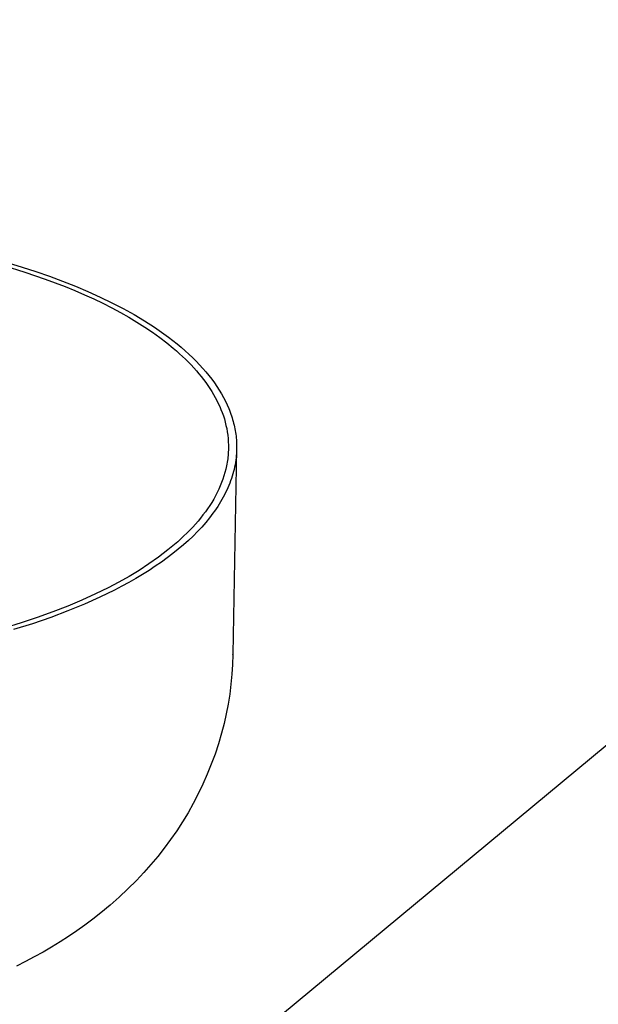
# Model space of a CAD drawing. Header units: millimetres. Extents: x 2341 to 5297, y -8656 to -6723.
# Tile 22 of 24: x 4603 to 4684, y -7174 to -7036. Entities that reach past the tile are written whole.
import ezdxf

# ---------------------------------------------------------------- set-up
doc = ezdxf.new("R2010")
doc.units = ezdxf.units.MM
doc.layers.add('Make2D$Visible$Curvas', color=7, linetype='Continuous')

msp = doc.modelspace()

# ---------------------------------------------------------------- linework, layer by layer
at = {"layer": 'Make2D$Visible$Curvas', "color": 7, "lineweight": -3, "true_color": 0xffffff}
for p, q in [((4586.34, -7219.4), (4808, -7035.56)), ((4600.35, -7070.14), (4603.28, -7071.05)), ((4600.95, -7069.76), (4602.91, -7070.35)), ((4602.91, -7070.35), (4604.84, -7070.97)), ((4603.28, -7071.05), (4606.15, -7072.03)), ((4604.84, -7070.97), (4606.73, -7071.63)), ((4606.15, -7072.03), (4608.94, -7073.09)), ((4606.73, -7071.63), (4608.59, -7072.32)), ((4608.59, -7072.32), (4610.39, -7073.03)), ((4608.94, -7073.09), (4610.31, -7073.65)), ((4610.31, -7073.65), (4611.65, -7074.23)), ((4610.39, -7073.03), (4612.15, -7073.78)), ((4612.15, -7073.78), (4613.86, -7074.55)), ((4611.65, -7074.23), (4612.96, -7074.82)), ((4612.96, -7074.82), (4614.24, -7075.44)), ((4613.86, -7074.55), (4615.51, -7075.35)), ((4614.24, -7075.44), (4615.49, -7076.07)), ((4615.49, -7076.07), (4616.71, -7076.73)), ((4615.51, -7075.35), (4617.11, -7076.18)), ((4617.11, -7076.18), (4618.64, -7077.03)), ((4616.71, -7076.73), (4617.89, -7077.39)), ((4617.89, -7077.39), (4619.04, -7078.08)), ((4618.64, -7077.03), (4620.1, -7077.91)), ((4620.1, -7077.91), (4621.5, -7078.81)), ((4619.04, -7078.08), (4620.15, -7078.78)), ((4620.15, -7078.78), (4621.21, -7079.5)), ((4621.5, -7078.81), (4622.17, -7079.26)), ((4622.17, -7079.26), (4622.83, -7079.73)), ((4621.21, -7079.5), (4622.24, -7080.24)), ((4622.24, -7080.24), (4623.22, -7080.98)), ((4622.83, -7079.73), (4623.46, -7080.19)), ((4623.46, -7080.19), (4624.08, -7080.66)), ((4624.08, -7080.66), (4624.67, -7081.14)), ((4623.22, -7080.98), (4624.15, -7081.75)), ((4624.15, -7081.75), (4624.6, -7082.13)), ((4624.6, -7082.13), (4625.04, -7082.52)), ((4624.67, -7081.14), (4625.25, -7081.62)), ((4625.25, -7081.62), (4625.81, -7082.11)), ((4625.81, -7082.11), (4626.35, -7082.59)), ((4625.04, -7082.52), (4625.46, -7082.91)), ((4625.46, -7082.91), (4625.87, -7083.31)), ((4625.87, -7083.31), (4626.27, -7083.71)), ((4626.35, -7082.59), (4626.87, -7083.09)), ((4626.87, -7083.09), (4627.36, -7083.58)), ((4627.36, -7083.58), (4627.84, -7084.08)), ((4626.27, -7083.71), (4626.66, -7084.11)), ((4626.66, -7084.11), (4627.03, -7084.51)), ((4627.03, -7084.51), (4627.39, -7084.92)), ((4627.39, -7084.92), (4627.74, -7085.33)), ((4627.84, -7084.08), (4628.3, -7084.58)), ((4628.3, -7084.58), (4628.73, -7085.08)), ((4627.74, -7085.33), (4628.08, -7085.74)), ((4628.08, -7085.74), (4628.4, -7086.15)), ((4628.4, -7086.15), (4628.71, -7086.56)), ((4628.73, -7085.08), (4629.15, -7085.59)), ((4629.15, -7085.59), (4629.54, -7086.1)), ((4629.54, -7086.1), (4629.92, -7086.61)), ((4628.71, -7086.56), (4629, -7086.98)), ((4629, -7086.98), (4629.28, -7087.4)), ((4629.28, -7087.4), (4629.54, -7087.82)), ((4629.92, -7086.61), (4630.27, -7087.12)), ((4630.27, -7087.12), (4630.6, -7087.64)), ((4630.6, -7087.64), (4630.91, -7088.15)), ((4629.54, -7087.82), (4629.8, -7088.24)), ((4629.8, -7088.24), (4630.04, -7088.67)), ((4630.04, -7088.67), (4630.26, -7089.09)), ((4630.26, -7089.09), (4630.47, -7089.51)), ((4630.91, -7088.15), (4631.2, -7088.67)), ((4631.2, -7088.67), (4631.46, -7089.19)), ((4630.47, -7089.51), (4630.67, -7089.93)), ((4630.67, -7089.93), (4630.85, -7090.37)), ((4630.85, -7090.37), (4631.02, -7090.8)), ((4631.46, -7089.19), (4631.71, -7089.7)), ((4631.71, -7089.7), (4631.94, -7090.22)), ((4631.94, -7090.22), (4632.04, -7090.48)), ((4632.04, -7090.48), (4632.14, -7090.74)), ((4631.02, -7090.8), (4631.18, -7091.25)), ((4631.18, -7091.25), (4631.32, -7091.69)), ((4631.32, -7091.69), (4631.44, -7092.14)), ((4632.14, -7090.74), (4632.23, -7091)), ((4632.23, -7091), (4632.32, -7091.26)), ((4632.32, -7091.26), (4632.41, -7091.52)), ((4632.41, -7091.52), (4632.49, -7091.78)), ((4632.49, -7091.78), (4632.56, -7092.04)), ((4631.44, -7092.14), (4631.55, -7092.6)), ((4631.55, -7092.6), (4631.65, -7093.06)), ((4631.65, -7093.06), (4631.73, -7093.52)), ((4632.56, -7092.04), (4632.63, -7092.3)), ((4632.63, -7092.3), (4632.69, -7092.55)), ((4632.69, -7092.55), (4632.75, -7092.81)), ((4632.75, -7092.81), (4632.8, -7093.07)), ((4632.8, -7093.07), (4632.85, -7093.33)), ((4631.73, -7093.52), (4631.79, -7093.98)), ((4631.79, -7093.98), (4631.84, -7094.45)), ((4631.84, -7094.45), (4631.88, -7094.92)), ((4632.85, -7093.33), (4632.89, -7093.59)), ((4632.89, -7093.59), (4632.93, -7093.84)), ((4632.93, -7093.84), (4632.96, -7094.1)), ((4632.96, -7094.1), (4632.99, -7094.36)), ((4632.99, -7094.36), (4633.01, -7094.61)), ((4633.01, -7094.61), (4633.03, -7094.87)), ((4631.88, -7094.92), (4631.9, -7095.38)), ((4631.9, -7095.38), (4631.9, -7095.85)), ((4631.9, -7095.85), (4631.9, -7096.1)), ((4633.05, -7095.89), (4632.53, -7124.78)), ((4633.03, -7094.87), (4633.04, -7095.12)), ((4633.04, -7095.12), (4633.05, -7095.38)), ((4633.05, -7095.89), (4633.04, -7096.21)), ((4633.05, -7095.38), (4633.05, -7095.63)), ((4633.05, -7095.63), (4633.05, -7095.89)), ((4631.79, -7097.31), (4631.76, -7097.55)), ((4631.82, -7097.07), (4631.79, -7097.31)), ((4631.85, -7096.83), (4631.82, -7097.07)), ((4631.87, -7096.58), (4631.85, -7096.83)), ((4631.88, -7096.34), (4631.87, -7096.58)), ((4631.9, -7096.1), (4631.88, -7096.34)), ((4632.96, -7097.17), (4632.92, -7097.49)), ((4633, -7096.85), (4632.96, -7097.17)), ((4633.02, -7096.53), (4633, -7096.85)), ((4633.04, -7096.21), (4633.02, -7096.53)), ((4631.53, -7098.76), (4631.4, -7099.23)), ((4631.58, -7098.52), (4631.53, -7098.76)), ((4631.63, -7098.28), (4631.58, -7098.52)), ((4631.68, -7098.04), (4631.63, -7098.28)), ((4631.72, -7097.79), (4631.68, -7098.04)), ((4631.76, -7097.55), (4631.72, -7097.79)), ((4632.68, -7098.78), (4632.6, -7099.1)), ((4632.75, -7098.46), (4632.68, -7098.78)), ((4632.82, -7098.13), (4632.75, -7098.46)), ((4632.87, -7097.81), (4632.82, -7098.13)), ((4632.92, -7097.49), (4632.87, -7097.81)), ((4631.11, -7100.18), (4630.93, -7100.65)), ((4631.26, -7099.71), (4631.11, -7100.18)), ((4631.4, -7099.23), (4631.26, -7099.71)), ((4632.31, -7100.08), (4632.2, -7100.41)), ((4632.41, -7099.75), (4632.31, -7100.08)), ((4632.51, -7099.43), (4632.41, -7099.75)), ((4632.6, -7099.1), (4632.51, -7099.43)), ((4630.74, -7101.12), (4630.53, -7101.59)), ((4630.93, -7100.65), (4630.74, -7101.12)), ((4631.8, -7101.38), (4631.66, -7101.71)), ((4631.94, -7101.06), (4631.8, -7101.38)), ((4632.07, -7100.73), (4631.94, -7101.06)), ((4632.2, -7100.41), (4632.07, -7100.73)), ((4629.82, -7102.97), (4629.55, -7103.42)), ((4630.07, -7102.51), (4629.82, -7102.97)), ((4630.31, -7102.05), (4630.07, -7102.51)), ((4630.53, -7101.59), (4630.31, -7102.05)), ((4631.17, -7102.69), (4630.98, -7103.01)), ((4631.34, -7102.36), (4631.17, -7102.69)), ((4631.5, -7102.04), (4631.34, -7102.36)), ((4631.66, -7101.71), (4631.5, -7102.04)), ((4628.96, -7104.31), (4628.65, -7104.76)), ((4629.26, -7103.87), (4628.96, -7104.31)), ((4629.55, -7103.42), (4629.26, -7103.87)), ((4630.17, -7104.31), (4629.95, -7104.64)), ((4630.39, -7103.99), (4630.17, -7104.31)), ((4630.6, -7103.67), (4630.39, -7103.99)), ((4630.79, -7103.34), (4630.6, -7103.67)), ((4630.98, -7103.01), (4630.79, -7103.34)), ((4627.98, -7105.63), (4627.62, -7106.06)), ((4628.32, -7105.19), (4627.98, -7105.63)), ((4628.65, -7104.76), (4628.32, -7105.19)), ((4629.23, -7105.61), (4628.7, -7106.25)), ((4629.48, -7105.29), (4629.23, -7105.61)), ((4629.72, -7104.96), (4629.48, -7105.29)), ((4629.95, -7104.64), (4629.72, -7104.96)), ((4626.87, -7106.91), (4626.48, -7107.32)), ((4627.26, -7106.48), (4626.87, -7106.91)), ((4627.62, -7106.06), (4627.26, -7106.48)), ((4628.14, -7106.89), (4627.55, -7107.52)), ((4628.7, -7106.25), (4628.14, -7106.89)), ((4625.65, -7108.15), (4625.22, -7108.55)), ((4626.07, -7107.74), (4625.65, -7108.15)), ((4626.48, -7107.32), (4626.07, -7107.74)), ((4626.92, -7108.16), (4626.26, -7108.78)), ((4627.55, -7107.52), (4626.92, -7108.16)), ((4624.33, -7109.35), (4623.39, -7110.12)), ((4624.78, -7108.95), (4624.33, -7109.35)), ((4625.22, -7108.55), (4624.78, -7108.95)), ((4625.57, -7109.4), (4624.84, -7110.02)), ((4626.26, -7108.78), (4625.57, -7109.4)), ((4622.07, -7111.12), (4620.72, -7112.07)), ((4623.39, -7110.12), (4622.07, -7111.12)), ((4623.3, -7111.23), (4622.47, -7111.82)), ((4624.09, -7110.63), (4623.3, -7111.23)), ((4624.84, -7110.02), (4624.09, -7110.63)), ((4620.72, -7112.07), (4619.33, -7112.98)), ((4621.62, -7112.41), (4620.74, -7112.99)), ((4622.47, -7111.82), (4621.62, -7112.41)), ((4617.92, -7113.84), (4616.48, -7114.66)), ((4619.33, -7112.98), (4617.92, -7113.84)), ((4619.82, -7113.56), (4618.88, -7114.13)), ((4620.74, -7112.99), (4619.82, -7113.56)), ((4615.01, -7115.42), (4613.21, -7116.3)), ((4616.48, -7114.66), (4615.01, -7115.42)), ((4616.91, -7115.22), (4615.89, -7115.76)), ((4617.91, -7114.68), (4616.91, -7115.22)), ((4618.88, -7114.13), (4617.91, -7114.68)), ((4613.21, -7116.3), (4611.31, -7117.16)), ((4613.83, -7116.76), (4611.65, -7117.74)), ((4615.89, -7115.76), (4613.83, -7116.76)), ((4609.31, -7118.01), (4607.22, -7118.82)), ((4611.31, -7117.16), (4609.31, -7118.01)), ((4611.65, -7117.74), (4609.34, -7118.69)), ((4607.22, -7118.82), (4605.03, -7119.61)), ((4609.34, -7118.69), (4606.91, -7119.61)), ((4602.76, -7120.37), (4600.39, -7121.09)), ((4604.36, -7120.49), (4601.69, -7121.32)), ((4605.03, -7119.61), (4602.76, -7120.37)), ((4606.91, -7119.61), (4604.36, -7120.49)), ((4632.53, -7124.8), (4632.48, -7126.2)), ((4632.53, -7124.79), (4632.53, -7124.78)), ((4632.53, -7124.8), (4632.53, -7124.79)), ((4632.48, -7126.2), (4632.39, -7127.6)), ((4632.39, -7127.6), (4632.25, -7129)), ((4632.25, -7129), (4632.08, -7130.39)), ((4632.08, -7130.39), (4631.85, -7131.78)), ((4631.85, -7131.78), (4631.59, -7133.15)), ((4631.59, -7133.15), (4631.28, -7134.52)), ((4631.28, -7134.52), (4630.93, -7135.88)), ((4630.93, -7135.88), (4630.5, -7137.36)), ((4630.5, -7137.36), (4630.02, -7138.82)), ((4630.02, -7138.82), (4629.49, -7140.25)), ((4629.49, -7140.25), (4628.92, -7141.66)), ((4628.92, -7141.66), (4628.31, -7143.04)), ((4628.31, -7143.04), (4627.65, -7144.4)), ((4627.65, -7144.4), (4626.96, -7145.74)), ((4626.96, -7145.74), (4626.22, -7147.05)), ((4626.22, -7147.05), (4625.44, -7148.33)), ((4625.44, -7148.33), (4624.62, -7149.59)), ((4624.62, -7149.59), (4623.77, -7150.82)), ((4623.77, -7150.82), (4622.88, -7152.03)), ((4622.88, -7152.03), (4621.95, -7153.21)), ((4621.95, -7153.21), (4620.98, -7154.36)), ((4619.99, -7155.48), (4618.96, -7156.58)), ((4620.98, -7154.36), (4619.99, -7155.48)), ((4618.96, -7156.58), (4617.75, -7157.78)), ((4617.75, -7157.78), (4616.52, -7158.94)), ((4616.52, -7158.94), (4615.25, -7160.06)), ((4615.25, -7160.06), (4613.94, -7161.15)), ((4612.84, -7162.01), (4611.72, -7162.85)), ((4613.94, -7161.15), (4612.84, -7162.01)), ((4610.58, -7163.66), (4609.43, -7164.44)), ((4611.72, -7162.85), (4610.58, -7163.66)), ((4608.25, -7165.2), (4607.05, -7165.94)), ((4609.43, -7164.44), (4608.25, -7165.2)), ((4605.84, -7166.64), (4604.61, -7167.33)), ((4607.05, -7165.94), (4605.84, -7166.64)), ((4603.37, -7167.99), (4602.11, -7168.62)), ((4604.61, -7167.33), (4603.37, -7167.99))]:
    msp.add_line(p, q, dxfattribs=at)

doc.saveas('drawing.dxf')
